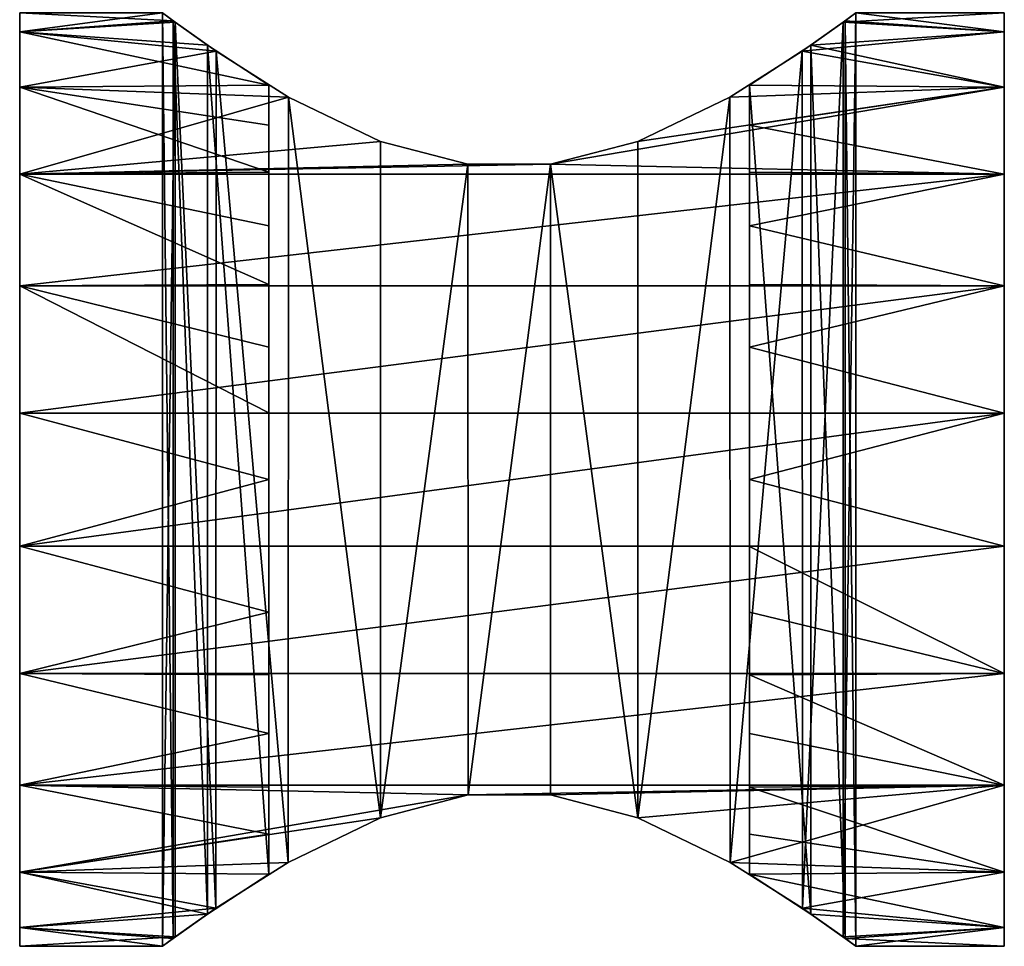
# Model space of a CAD drawing. Header units: millimetres. Extents: x -119 to 118, y -85 to 1160.
# Tile 26 of 49: x 26 to 60, y 484 to 516. Entities that reach past the tile are written whole.
import ezdxf

# ---------------------------------------------------------------- set-up
doc = ezdxf.new("R2010")
doc.units = ezdxf.units.MM
doc.header["$LTSCALE"] = 50.062222
for name, color, linetype in [('128', 7, 'CONTINUOUS'), ('129', 7, 'CONTINUOUS'), ('130', 7, 'CONTINUOUS'), ('131', 7, 'CONTINUOUS'), ('132', 7, 'CONTINUOUS'), ('133', 7, 'CONTINUOUS')]:
    doc.layers.add(name, color=color, linetype=linetype)

msp = doc.modelspace()

# ---------------------------------------------------------------- linework, layer by layer
at = {"layer": '128', "linetype": 'CONTINUOUS'}
for points in [[(25.7, 516.5, 7), (25.7, 515.832, 11.649), (30.75, 516.5, 7), (25.7, 516.5, 7)], [(30.75, 516.5, 7), (25.7, 515.832, 11.649), (31.199, 516.169, 10.289), (30.75, 516.5, 7)], [(60.5, 515.831, 11.65), (60.5, 516.5, 7), (54.801, 516.169, 10.289), (60.5, 515.831, 11.65)], [(54.801, 516.169, 10.289), (60.5, 516.5, 7), (55.25, 516.5, 7), (54.801, 516.169, 10.289)], [(31.199, 516.169, 10.289), (25.7, 515.832, 11.649), (32.64, 515.15, 13.536), (31.199, 516.169, 10.289)], [(53.36, 515.15, 13.536), (60.5, 515.831, 11.65), (54.801, 516.169, 10.289), (53.36, 515.15, 13.536)], [(25.7, 515.832, 11.649), (25.7, 513.881, 15.921), (32.64, 515.15, 13.536), (25.7, 515.832, 11.649)], [(60.5, 513.881, 15.92), (60.5, 515.831, 11.65), (53.36, 515.15, 13.536), (60.5, 513.881, 15.92)], [(32.64, 515.15, 13.536), (25.7, 513.881, 15.921), (35.206, 513.526, 16.45), (32.64, 515.15, 13.536)], [(50.794, 513.526, 16.45), (60.5, 513.881, 15.92), (53.36, 515.15, 13.536), (50.794, 513.526, 16.45)], [(25.7, 513.881, 15.921), (25.7, 510.805, 19.47), (35.206, 513.526, 16.45), (25.7, 513.881, 15.921)], [(60.5, 510.806, 19.469), (60.5, 513.881, 15.92), (44.46, 511.149, 19.163), (60.5, 510.806, 19.469)], [(44.46, 511.149, 19.163), (60.5, 513.881, 15.92), (47.552, 511.955, 18.372), (44.46, 511.149, 19.163)], [(47.552, 511.955, 18.372), (60.5, 513.881, 15.92), (50.794, 513.526, 16.45), (47.552, 511.955, 18.372)], [(35.206, 513.526, 16.45), (25.7, 510.805, 19.47), (38.45, 511.954, 18.373), (35.206, 513.526, 16.45)], [(38.45, 511.954, 18.373), (25.7, 510.805, 19.47), (41.542, 511.149, 19.163), (38.45, 511.954, 18.373)], [(25.7, 510.805, 19.47), (60.5, 510.806, 19.469), (44.46, 511.149, 19.163), (25.7, 510.805, 19.47)], [(41.542, 511.149, 19.163), (25.7, 510.805, 19.47), (44.46, 511.149, 19.163), (41.542, 511.149, 19.163)], [(60.5, 506.853, 22.009), (60.5, 510.806, 19.469), (25.7, 506.854, 22.009), (60.5, 506.853, 22.009)], [(25.7, 506.854, 22.009), (60.5, 510.806, 19.469), (25.7, 510.805, 19.47), (25.7, 506.854, 22.009)], [(25.7, 502.348, 23.332), (60.5, 506.853, 22.009), (25.7, 506.854, 22.009), (25.7, 502.348, 23.332)], [(60.5, 502.347, 23.332), (60.5, 506.853, 22.009), (25.7, 502.348, 23.332), (60.5, 502.347, 23.332)], [(25.7, 497.652, 23.332), (60.5, 502.347, 23.332), (25.7, 502.348, 23.332), (25.7, 497.652, 23.332)], [(60.5, 497.652, 23.332), (60.5, 502.347, 23.332), (25.7, 497.652, 23.332), (60.5, 497.652, 23.332)], [(60.5, 493.146, 22.009), (60.5, 497.652, 23.332), (25.7, 493.146, 22.009), (60.5, 493.146, 22.009)], [(25.7, 493.146, 22.009), (60.5, 497.652, 23.332), (25.7, 497.652, 23.332), (25.7, 493.146, 22.009)], [(60.5, 489.194, 19.469), (60.5, 493.146, 22.009), (25.7, 489.195, 19.47), (60.5, 489.194, 19.469)], [(25.7, 489.195, 19.47), (60.5, 493.146, 22.009), (25.7, 493.146, 22.009), (25.7, 489.195, 19.47)], [(41.546, 488.851, 19.163), (60.5, 489.194, 19.469), (25.7, 489.195, 19.47), (41.546, 488.851, 19.163)], [(25.7, 486.119, 15.921), (41.546, 488.851, 19.163), (25.7, 489.195, 19.47), (25.7, 486.119, 15.921)], [(44.455, 488.851, 19.163), (60.5, 489.194, 19.469), (41.546, 488.851, 19.163), (44.455, 488.851, 19.163)], [(47.551, 488.046, 18.373), (60.5, 489.194, 19.469), (44.455, 488.851, 19.163), (47.551, 488.046, 18.373)], [(50.807, 486.465, 16.44), (60.5, 489.194, 19.469), (47.551, 488.046, 18.373), (50.807, 486.465, 16.44)], [(60.5, 486.119, 15.92), (60.5, 489.194, 19.469), (50.807, 486.465, 16.44), (60.5, 486.119, 15.92)], [(38.449, 488.046, 18.373), (41.546, 488.851, 19.163), (25.7, 486.119, 15.921), (38.449, 488.046, 18.373)], [(35.193, 486.465, 16.44), (38.449, 488.046, 18.373), (25.7, 486.119, 15.921), (35.193, 486.465, 16.44)], [(32.631, 484.845, 13.522), (35.193, 486.465, 16.44), (25.7, 486.119, 15.921), (32.631, 484.845, 13.522)], [(53.369, 484.845, 13.522), (60.5, 486.119, 15.92), (50.807, 486.465, 16.44), (53.369, 484.845, 13.522)], [(25.7, 484.168, 11.649), (32.631, 484.845, 13.522), (25.7, 486.119, 15.921), (25.7, 484.168, 11.649)], [(60.5, 484.169, 11.65), (60.5, 486.119, 15.92), (53.369, 484.845, 13.522), (60.5, 484.169, 11.65)], [(31.198, 483.83, 10.282), (32.631, 484.845, 13.522), (25.7, 484.168, 11.649), (31.198, 483.83, 10.282)], [(54.802, 483.83, 10.282), (60.5, 484.169, 11.65), (53.369, 484.845, 13.522), (54.802, 483.83, 10.282)], [(25.7, 483.5, 7), (31.198, 483.83, 10.282), (25.7, 484.168, 11.649), (25.7, 483.5, 7)], [(55.25, 483.5, 7), (60.5, 484.169, 11.65), (54.802, 483.83, 10.282), (55.25, 483.5, 7)], [(60.5, 483.5, 7), (60.5, 484.169, 11.65), (55.25, 483.5, 7), (60.5, 483.5, 7)], [(30.75, 483.5, 7), (31.198, 483.83, 10.282), (25.7, 483.5, 7), (30.75, 483.5, 7)]]:
    msp.add_3dface(points, dxfattribs=at)
at = {"layer": '129', "linetype": 'CONTINUOUS'}
for points in [[(25.7, 516.5, 7), (30.75, 516.5, 7), (31.13, 516.22, 3.972), (25.7, 516.5, 7)], [(25.7, 516.5, 7), (31.13, 516.22, 3.972), (25.7, 515.832, 2.351), (25.7, 516.5, 7)], [(55.25, 516.5, 7), (60.5, 515.831, 2.351), (54.87, 516.22, 3.972), (55.25, 516.5, 7)], [(55.25, 516.5, 7), (60.5, 516.5, 7), (60.5, 515.831, 2.351), (55.25, 516.5, 7)], [(31.13, 516.22, 3.972), (32.336, 515.359, 0.971), (25.7, 515.832, 2.351), (31.13, 516.22, 3.972)], [(54.87, 516.22, 3.972), (60.5, 515.831, 2.351), (53.664, 515.359, 0.971), (54.87, 516.22, 3.972)], [(32.336, 515.359, 0.971), (34.5, 513.944, -1.821), (25.7, 515.832, 2.351), (32.336, 515.359, 0.971)], [(25.7, 515.832, 2.351), (34.5, 513.944, -1.821), (25.7, 513.881, -1.921), (25.7, 515.832, 2.351)], [(60.5, 515.831, 2.351), (60.5, 513.881, -1.92), (53.664, 515.359, 0.971), (60.5, 515.831, 2.351)], [(53.664, 515.359, 0.971), (60.5, 513.881, -1.92), (51.5, 513.944, -1.821), (53.664, 515.359, 0.971)], [(34.5, 513.944, -1.821), (34.5, 512.535, -3.73), (25.7, 513.881, -1.921), (34.5, 513.944, -1.821)], [(34.5, 512.535, -3.73), (34.5, 510.868, -5.415), (25.7, 513.881, -1.921), (34.5, 512.535, -3.73)], [(25.7, 513.881, -1.921), (34.5, 510.868, -5.415), (25.7, 510.805, -5.47), (25.7, 513.881, -1.921)], [(51.5, 513.944, -1.821), (60.5, 513.881, -1.92), (51.5, 512.535, -3.73), (51.5, 513.944, -1.821)], [(60.5, 513.881, -1.92), (60.5, 510.806, -5.469), (51.5, 512.535, -3.73), (60.5, 513.881, -1.92)], [(51.5, 512.535, -3.73), (60.5, 510.806, -5.469), (51.5, 510.868, -5.415), (51.5, 512.535, -3.73)], [(34.5, 510.868, -5.415), (34.5, 508.977, -6.844), (25.7, 510.805, -5.47), (34.5, 510.868, -5.415)], [(51.5, 510.868, -5.415), (60.5, 510.806, -5.469), (51.5, 508.977, -6.844), (51.5, 510.868, -5.415)], [(34.5, 508.977, -6.844), (34.5, 506.901, -7.987), (25.7, 510.805, -5.47), (34.5, 508.977, -6.844)], [(25.7, 510.805, -5.47), (34.5, 506.901, -7.987), (25.7, 506.854, -8.009), (25.7, 510.805, -5.47)], [(60.5, 510.806, -5.469), (60.5, 506.854, -8.009), (51.5, 508.977, -6.844), (60.5, 510.806, -5.469)], [(51.5, 508.977, -6.844), (60.5, 506.854, -8.009), (51.5, 506.901, -7.987), (51.5, 508.977, -6.844)], [(34.5, 506.901, -7.987), (34.5, 504.682, -8.822), (25.7, 506.854, -8.009), (34.5, 506.901, -7.987)], [(34.5, 504.682, -8.822), (34.5, 502.366, -9.329), (25.7, 506.854, -8.009), (34.5, 504.682, -8.822)], [(25.7, 506.854, -8.009), (34.5, 502.366, -9.329), (25.7, 502.348, -9.332), (25.7, 506.854, -8.009)], [(51.5, 506.901, -7.987), (60.5, 506.854, -8.009), (51.5, 504.682, -8.821), (51.5, 506.901, -7.987)], [(60.5, 506.854, -8.009), (60.5, 502.347, -9.332), (51.5, 504.682, -8.821), (60.5, 506.854, -8.009)], [(51.5, 504.682, -8.821), (60.5, 502.347, -9.332), (51.5, 502.366, -9.329), (51.5, 504.682, -8.821)], [(34.5, 502.366, -9.329), (34.5, 500, -9.5), (25.7, 502.348, -9.332), (34.5, 502.366, -9.329)], [(25.7, 502.348, -9.332), (34.5, 500, -9.5), (25.7, 497.652, -9.332), (25.7, 502.348, -9.332)], [(51.5, 502.366, -9.329), (60.5, 502.347, -9.332), (51.5, 500, -9.5), (51.5, 502.366, -9.329)], [(60.5, 502.347, -9.332), (60.5, 497.653, -9.332), (51.5, 500, -9.5), (60.5, 502.347, -9.332)], [(34.5, 500, -9.5), (34.5, 497.634, -9.329), (25.7, 497.652, -9.332), (34.5, 500, -9.5)], [(51.5, 500, -9.5), (60.5, 497.653, -9.332), (51.5, 497.634, -9.329), (51.5, 500, -9.5)], [(34.5, 497.634, -9.329), (34.5, 495.318, -8.822), (25.7, 497.652, -9.332), (34.5, 497.634, -9.329)], [(25.7, 497.652, -9.332), (34.5, 495.318, -8.822), (25.7, 493.146, -8.009), (25.7, 497.652, -9.332)], [(60.5, 497.653, -9.332), (60.5, 493.146, -8.009), (51.5, 497.634, -9.329), (60.5, 497.653, -9.332)], [(51.5, 497.634, -9.329), (60.5, 493.146, -8.009), (51.5, 495.318, -8.822), (51.5, 497.634, -9.329)], [(34.5, 495.318, -8.822), (34.5, 493.099, -7.987), (25.7, 493.146, -8.009), (34.5, 495.318, -8.822)], [(51.5, 495.318, -8.822), (60.5, 493.146, -8.009), (51.5, 493.099, -7.987), (51.5, 495.318, -8.822)], [(34.5, 493.099, -7.987), (34.5, 491.023, -6.844), (25.7, 493.146, -8.009), (34.5, 493.099, -7.987)], [(25.7, 493.146, -8.009), (34.5, 491.023, -6.844), (25.7, 489.195, -5.47), (25.7, 493.146, -8.009)], [(60.5, 493.146, -8.009), (60.5, 489.194, -5.469), (51.5, 493.099, -7.987), (60.5, 493.146, -8.009)], [(51.5, 493.099, -7.987), (60.5, 489.194, -5.469), (51.5, 491.023, -6.844), (51.5, 493.099, -7.987)], [(34.5, 491.023, -6.844), (34.5, 489.132, -5.415), (25.7, 489.195, -5.47), (34.5, 491.023, -6.844)], [(51.5, 491.023, -6.844), (60.5, 489.194, -5.469), (51.5, 489.132, -5.415), (51.5, 491.023, -6.844)], [(34.5, 489.132, -5.415), (34.5, 487.465, -3.73), (25.7, 489.195, -5.47), (34.5, 489.132, -5.415)], [(25.7, 489.195, -5.47), (34.5, 487.465, -3.73), (25.7, 486.119, -1.921), (25.7, 489.195, -5.47)], [(60.5, 489.194, -5.469), (60.5, 486.119, -1.92), (51.5, 489.132, -5.415), (60.5, 489.194, -5.469)], [(51.5, 489.132, -5.415), (60.5, 486.119, -1.92), (51.5, 487.465, -3.73), (51.5, 489.132, -5.415)], [(34.5, 487.465, -3.73), (34.5, 486.056, -1.821), (25.7, 486.119, -1.921), (34.5, 487.465, -3.73)], [(51.5, 487.465, -3.73), (60.5, 486.119, -1.92), (51.5, 486.056, -1.821), (51.5, 487.465, -3.73)], [(34.5, 486.056, -1.821), (32.336, 484.641, 0.971), (25.7, 486.119, -1.921), (34.5, 486.056, -1.821)], [(25.7, 486.119, -1.921), (32.336, 484.641, 0.971), (25.7, 484.168, 2.351), (25.7, 486.119, -1.921)], [(60.5, 486.119, -1.92), (60.5, 484.169, 2.351), (51.5, 486.056, -1.821), (60.5, 486.119, -1.92)], [(51.5, 486.056, -1.821), (60.5, 484.169, 2.351), (53.664, 484.641, 0.971), (51.5, 486.056, -1.821)], [(32.336, 484.641, 0.971), (31.13, 483.78, 3.972), (25.7, 484.168, 2.351), (32.336, 484.641, 0.971)], [(53.664, 484.641, 0.971), (60.5, 484.169, 2.351), (54.87, 483.78, 3.972), (53.664, 484.641, 0.971)], [(30.75, 483.5, 7), (25.7, 483.5, 7), (25.7, 484.168, 2.351), (30.75, 483.5, 7)], [(31.13, 483.78, 3.972), (30.75, 483.5, 7), (25.7, 484.168, 2.351), (31.13, 483.78, 3.972)], [(60.5, 484.169, 2.351), (60.5, 483.5, 7), (54.87, 483.78, 3.972), (60.5, 484.169, 2.351)], [(60.5, 483.5, 7), (55.25, 483.5, 7), (54.87, 483.78, 3.972), (60.5, 483.5, 7)]]:
    msp.add_3dface(points, dxfattribs=at)
at = {"layer": '130', "linetype": 'CONTINUOUS'}
for points in [[(60.5, 516.5, 7), (60.5, 515.831, 11.65), (60.5, 483.5, 7), (60.5, 516.5, 7)], [(60.5, 516.5, 7), (60.5, 483.5, 7), (60.5, 484.169, 2.351), (60.5, 516.5, 7)], [(60.5, 516.5, 7), (60.5, 484.169, 2.351), (60.5, 515.831, 2.351), (60.5, 516.5, 7)], [(60.5, 515.831, 11.65), (60.5, 513.881, 15.92), (60.5, 486.119, 15.92), (60.5, 515.831, 11.65)], [(60.5, 515.831, 11.65), (60.5, 486.119, 15.92), (60.5, 484.169, 11.65), (60.5, 515.831, 11.65)], [(60.5, 515.831, 11.65), (60.5, 484.169, 11.65), (60.5, 483.5, 7), (60.5, 515.831, 11.65)], [(60.5, 484.169, 2.351), (60.5, 486.119, -1.92), (60.5, 515.831, 2.351), (60.5, 484.169, 2.351)], [(60.5, 486.119, -1.92), (60.5, 513.881, -1.92), (60.5, 515.831, 2.351), (60.5, 486.119, -1.92)], [(60.5, 513.881, 15.92), (60.5, 510.806, 19.469), (60.5, 489.194, 19.469), (60.5, 513.881, 15.92)], [(60.5, 513.881, 15.92), (60.5, 489.194, 19.469), (60.5, 486.119, 15.92), (60.5, 513.881, 15.92)], [(60.5, 486.119, -1.92), (60.5, 489.194, -5.469), (60.5, 513.881, -1.92), (60.5, 486.119, -1.92)], [(60.5, 489.194, -5.469), (60.5, 510.806, -5.469), (60.5, 513.881, -1.92), (60.5, 489.194, -5.469)], [(60.5, 510.806, 19.469), (60.5, 506.853, 22.009), (60.5, 493.146, 22.009), (60.5, 510.806, 19.469)], [(60.5, 510.806, 19.469), (60.5, 493.146, 22.009), (60.5, 489.194, 19.469), (60.5, 510.806, 19.469)], [(60.5, 489.194, -5.469), (60.5, 493.146, -8.009), (60.5, 510.806, -5.469), (60.5, 489.194, -5.469)], [(60.5, 493.146, -8.009), (60.5, 506.854, -8.009), (60.5, 510.806, -5.469), (60.5, 493.146, -8.009)], [(60.5, 493.146, -8.009), (60.5, 497.653, -9.332), (60.5, 506.854, -8.009), (60.5, 493.146, -8.009)], [(60.5, 497.653, -9.332), (60.5, 502.347, -9.332), (60.5, 506.854, -8.009), (60.5, 497.653, -9.332)], [(60.5, 506.853, 22.009), (60.5, 502.347, 23.332), (60.5, 493.146, 22.009), (60.5, 506.853, 22.009)], [(60.5, 502.347, 23.332), (60.5, 497.652, 23.332), (60.5, 493.146, 22.009), (60.5, 502.347, 23.332)]]:
    msp.add_3dface(points, dxfattribs=at)
at = {"layer": '131', "linetype": 'CONTINUOUS'}
for points in [[(51.5, 513.944, -1.821), (51.5, 512.535, -3.73), (51.5, 510.868, -5.415), (51.5, 513.944, -1.821)], [(51.5, 513.944, -1.821), (51.5, 510.868, -5.415), (51.5, 508.977, -6.844), (51.5, 513.944, -1.821)], [(51.5, 513.944, -1.821), (51.5, 508.977, -6.844), (51.5, 506.901, -7.987), (51.5, 513.944, -1.821)], [(51.5, 513.944, -1.821), (51.5, 506.901, -7.987), (51.5, 504.682, -8.821), (51.5, 513.944, -1.821)], [(51.5, 513.944, -1.821), (51.5, 504.682, -8.821), (51.5, 502.366, -9.329), (51.5, 513.944, -1.821)], [(51.5, 513.944, -1.821), (51.5, 502.366, -9.329), (51.5, 500, -9.5), (51.5, 513.944, -1.821)], [(51.5, 513.944, -1.821), (51.5, 500, -9.5), (51.5, 497.634, -9.329), (51.5, 513.944, -1.821)], [(51.5, 513.944, -1.821), (51.5, 497.634, -9.329), (51.5, 495.318, -8.822), (51.5, 513.944, -1.821)], [(51.5, 513.944, -1.821), (51.5, 495.318, -8.822), (51.5, 493.099, -7.987), (51.5, 513.944, -1.821)], [(51.5, 513.944, -1.821), (51.5, 493.099, -7.987), (51.5, 491.023, -6.844), (51.5, 513.944, -1.821)], [(51.5, 513.944, -1.821), (51.5, 491.023, -6.844), (51.5, 489.132, -5.415), (51.5, 513.944, -1.821)], [(51.5, 513.944, -1.821), (51.5, 489.132, -5.415), (51.5, 487.465, -3.73), (51.5, 513.944, -1.821)], [(51.5, 513.944, -1.821), (51.5, 487.465, -3.73), (51.5, 486.056, -1.821), (51.5, 513.944, -1.821)]]:
    msp.add_3dface(points, dxfattribs=at)
at = {"layer": '132', "linetype": 'CONTINUOUS'}
for points in [[(34.5, 486.056, -1.821), (34.5, 512.535, -3.73), (34.5, 513.944, -1.821), (34.5, 486.056, -1.821)], [(34.5, 486.056, -1.821), (34.5, 510.868, -5.415), (34.5, 512.535, -3.73), (34.5, 486.056, -1.821)], [(34.5, 486.056, -1.821), (34.5, 508.977, -6.844), (34.5, 510.868, -5.415), (34.5, 486.056, -1.821)], [(34.5, 486.056, -1.821), (34.5, 506.901, -7.987), (34.5, 508.977, -6.844), (34.5, 486.056, -1.821)], [(34.5, 486.056, -1.821), (34.5, 504.682, -8.822), (34.5, 506.901, -7.987), (34.5, 486.056, -1.821)], [(34.5, 486.056, -1.821), (34.5, 502.366, -9.329), (34.5, 504.682, -8.822), (34.5, 486.056, -1.821)], [(34.5, 486.056, -1.821), (34.5, 500, -9.5), (34.5, 502.366, -9.329), (34.5, 486.056, -1.821)], [(34.5, 486.056, -1.821), (34.5, 497.634, -9.329), (34.5, 500, -9.5), (34.5, 486.056, -1.821)], [(34.5, 486.056, -1.821), (34.5, 495.318, -8.822), (34.5, 497.634, -9.329), (34.5, 486.056, -1.821)], [(34.5, 486.056, -1.821), (34.5, 493.099, -7.987), (34.5, 495.318, -8.822), (34.5, 486.056, -1.821)], [(34.5, 486.056, -1.821), (34.5, 491.023, -6.844), (34.5, 493.099, -7.987), (34.5, 486.056, -1.821)], [(34.5, 486.056, -1.821), (34.5, 489.132, -5.415), (34.5, 491.023, -6.844), (34.5, 486.056, -1.821)], [(34.5, 486.056, -1.821), (34.5, 487.465, -3.73), (34.5, 489.132, -5.415), (34.5, 486.056, -1.821)]]:
    msp.add_3dface(points, dxfattribs=at)
at = {"layer": '133', "linetype": 'CONTINUOUS'}
for points in [[(30.75, 483.5, 7), (30.75, 516.5, 7), (31.199, 516.169, 10.289), (30.75, 483.5, 7)], [(30.75, 516.5, 7), (30.75, 483.5, 7), (31.13, 483.78, 3.972), (30.75, 516.5, 7)], [(30.75, 516.5, 7), (31.13, 483.78, 3.972), (31.13, 516.22, 3.972), (30.75, 516.5, 7)], [(54.802, 483.83, 10.282), (54.801, 516.169, 10.289), (55.25, 516.5, 7), (54.802, 483.83, 10.282)], [(55.25, 483.5, 7), (54.802, 483.83, 10.282), (55.25, 516.5, 7), (55.25, 483.5, 7)], [(55.25, 483.5, 7), (55.25, 516.5, 7), (54.87, 516.22, 3.972), (55.25, 483.5, 7)], [(31.198, 483.83, 10.282), (30.75, 483.5, 7), (31.199, 516.169, 10.289), (31.198, 483.83, 10.282)], [(31.13, 483.78, 3.972), (32.336, 484.641, 0.971), (31.13, 516.22, 3.972), (31.13, 483.78, 3.972)], [(32.336, 484.641, 0.971), (32.336, 515.359, 0.971), (31.13, 516.22, 3.972), (32.336, 484.641, 0.971)], [(32.631, 484.845, 13.522), (31.198, 483.83, 10.282), (31.199, 516.169, 10.289), (32.631, 484.845, 13.522)], [(32.631, 484.845, 13.522), (31.199, 516.169, 10.289), (32.64, 515.15, 13.536), (32.631, 484.845, 13.522)], [(53.369, 484.845, 13.522), (53.36, 515.15, 13.536), (54.801, 516.169, 10.289), (53.369, 484.845, 13.522)], [(54.802, 483.83, 10.282), (53.369, 484.845, 13.522), (54.801, 516.169, 10.289), (54.802, 483.83, 10.282)], [(54.87, 516.22, 3.972), (53.664, 515.359, 0.971), (54.87, 483.78, 3.972), (54.87, 516.22, 3.972)], [(55.25, 483.5, 7), (54.87, 516.22, 3.972), (54.87, 483.78, 3.972), (55.25, 483.5, 7)], [(32.336, 484.641, 0.971), (34.5, 486.056, -1.821), (32.336, 515.359, 0.971), (32.336, 484.641, 0.971)], [(34.5, 486.056, -1.821), (34.5, 513.944, -1.821), (32.336, 515.359, 0.971), (34.5, 486.056, -1.821)], [(35.193, 486.465, 16.44), (32.631, 484.845, 13.522), (32.64, 515.15, 13.536), (35.193, 486.465, 16.44)], [(35.193, 486.465, 16.44), (32.64, 515.15, 13.536), (35.206, 513.526, 16.45), (35.193, 486.465, 16.44)], [(50.807, 486.465, 16.44), (50.794, 513.526, 16.45), (53.36, 515.15, 13.536), (50.807, 486.465, 16.44)], [(53.369, 484.845, 13.522), (50.807, 486.465, 16.44), (53.36, 515.15, 13.536), (53.369, 484.845, 13.522)], [(53.664, 515.359, 0.971), (51.5, 513.944, -1.821), (53.664, 484.641, 0.971), (53.664, 515.359, 0.971)], [(53.664, 515.359, 0.971), (53.664, 484.641, 0.971), (54.87, 483.78, 3.972), (53.664, 515.359, 0.971)], [(51.5, 513.944, -1.821), (51.5, 486.056, -1.821), (53.664, 484.641, 0.971), (51.5, 513.944, -1.821)], [(38.449, 488.046, 18.373), (35.193, 486.465, 16.44), (35.206, 513.526, 16.45), (38.449, 488.046, 18.373)], [(38.449, 488.046, 18.373), (35.206, 513.526, 16.45), (38.45, 511.954, 18.373), (38.449, 488.046, 18.373)], [(50.807, 486.465, 16.44), (47.551, 488.046, 18.373), (50.794, 513.526, 16.45), (50.807, 486.465, 16.44)], [(47.551, 488.046, 18.373), (47.552, 511.955, 18.372), (50.794, 513.526, 16.45), (47.551, 488.046, 18.373)], [(38.449, 488.046, 18.373), (38.45, 511.954, 18.373), (41.542, 511.149, 19.163), (38.449, 488.046, 18.373)], [(47.551, 488.046, 18.373), (44.46, 511.149, 19.163), (47.552, 511.955, 18.372), (47.551, 488.046, 18.373)], [(41.546, 488.851, 19.163), (38.449, 488.046, 18.373), (41.542, 511.149, 19.163), (41.546, 488.851, 19.163)], [(41.546, 488.851, 19.163), (41.542, 511.149, 19.163), (44.46, 511.149, 19.163), (41.546, 488.851, 19.163)], [(44.455, 488.851, 19.163), (41.546, 488.851, 19.163), (44.46, 511.149, 19.163), (44.455, 488.851, 19.163)], [(47.551, 488.046, 18.373), (44.455, 488.851, 19.163), (44.46, 511.149, 19.163), (47.551, 488.046, 18.373)]]:
    msp.add_3dface(points, dxfattribs=at)

doc.saveas('drawing.dxf')
